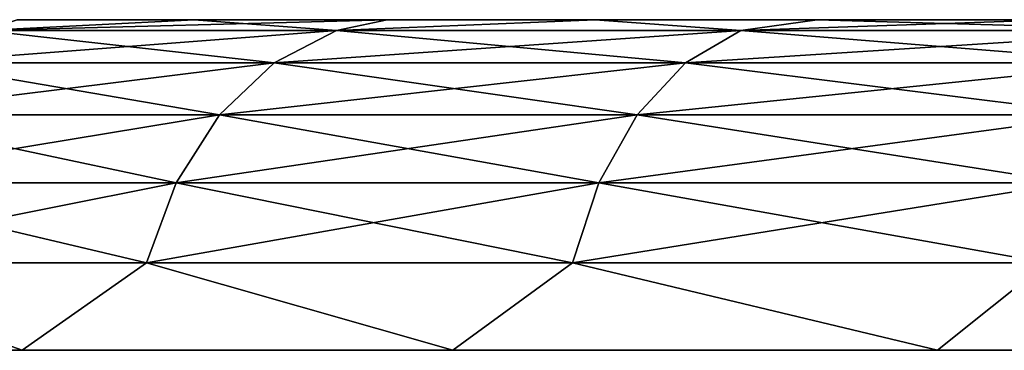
# Model space of a CAD drawing. Header units: millimetres. Extents: x -112 to 112, y -55 to 40.
# Tile 115 of 171: x -2.133 to -1.589, y 34.817 to 35. Entities that reach past the tile are written whole.
import ezdxf

# ---------------------------------------------------------------- set-up
doc = ezdxf.new("R2010")
doc.units = ezdxf.units.MM
doc.header["$LTSCALE"] = 52.148148
doc.layers.add('56', color=7, linetype='CONTINUOUS')
doc.layers.add('58', color=7, linetype='CONTINUOUS')

msp = doc.modelspace()

# ---------------------------------------------------------------- linework, layer by layer
at = {"layer": '56', "linetype": 'Continuous'}
for points in [[(-2.03625, 35, 23.31263), (-2.1341, 35, 23.1761), (-2.15251, 34.99397, 23.23577), (-2.03625, 35, 23.31263)], [(-1.95772, 34.99397, 23.48439), (-2.03625, 35, 23.31263), (-2.15251, 34.99397, 23.23577), (-1.95772, 34.99397, 23.48439)], [(-2.03625, 35, 20.18737), (-1.92968, 35, 20.05753), (-2.15251, 34.99397, 20.26423), (-2.03625, 35, 20.18737)], [(-2.15251, 34.99397, 20.26423), (-1.92968, 35, 20.05753), (-1.95772, 34.99397, 20.01561), (-2.15251, 34.99397, 20.26423)], [(-2.1341, 35, 20.3239), (-2.03625, 35, 20.18737), (-2.15251, 34.99397, 20.26423), (-2.1341, 35, 20.3239)], [(-1.92968, 35, 23.44247), (-2.03625, 35, 23.31263), (-1.95772, 34.99397, 23.48439), (-1.92968, 35, 23.44247)], [(-1.81484, 35, 23.56506), (-1.92968, 35, 23.44247), (-1.95772, 34.99397, 23.48439), (-1.81484, 35, 23.56506)], [(-1.73439, 34.99397, 23.70772), (-1.81484, 35, 23.56506), (-1.95772, 34.99397, 23.48439), (-1.73439, 34.99397, 23.70772)], [(-1.92968, 35, 20.05753), (-1.81485, 35, 19.93494), (-1.95772, 34.99397, 20.01561), (-1.92968, 35, 20.05753)], [(-1.95772, 34.99397, 20.01561), (-1.81485, 35, 19.93494), (-1.73439, 34.99397, 19.79228), (-1.95772, 34.99397, 20.01561)], [(-1.81485, 35, 19.93494), (-1.69224, 35, 19.82012), (-1.73439, 34.99397, 19.79228), (-1.81485, 35, 19.93494)], [(-1.69224, 35, 23.67988), (-1.81484, 35, 23.56506), (-1.73439, 34.99397, 23.70772), (-1.69224, 35, 23.67988)], [(-1.48577, 34.99397, 23.90251), (-1.69224, 35, 23.67988), (-1.73439, 34.99397, 23.70772), (-1.48577, 34.99397, 23.90251)], [(-1.73439, 34.99397, 19.79228), (-1.56239, 35, 19.71356), (-1.48577, 34.99397, 19.59749), (-1.73439, 34.99397, 19.79228)], [(-1.69224, 35, 19.82012), (-1.56239, 35, 19.71356), (-1.73439, 34.99397, 19.79228), (-1.69224, 35, 19.82012)], [(-1.56238, 35, 23.78644), (-1.69224, 35, 23.67988), (-1.48577, 34.99397, 23.90251), (-1.56238, 35, 23.78644)], [(-2.15251, 34.99397, 20.26423), (-1.95772, 34.99397, 20.01561), (-2.19039, 34.97611, 20.23808), (-2.15251, 34.99397, 20.26423)], [(-2.19039, 34.97611, 20.23808), (-1.95772, 34.99397, 20.01561), (-1.99218, 34.97611, 19.98508), (-2.19039, 34.97611, 20.23808)], [(-1.99218, 34.97611, 23.51492), (-2.15251, 34.99397, 23.23577), (-2.19039, 34.97611, 23.26192), (-1.99218, 34.97611, 23.51492)], [(-1.95772, 34.99397, 23.48439), (-2.15251, 34.99397, 23.23577), (-1.99218, 34.97611, 23.51492), (-1.95772, 34.99397, 23.48439)], [(-1.95772, 34.99397, 20.01561), (-1.73439, 34.99397, 19.79228), (-1.99218, 34.97611, 19.98508), (-1.95772, 34.99397, 20.01561)], [(-1.99218, 34.97611, 19.98508), (-1.73439, 34.99397, 19.79228), (-1.76492, 34.97611, 19.75782), (-1.99218, 34.97611, 19.98508)], [(-1.76492, 34.97611, 23.74218), (-1.95772, 34.99397, 23.48439), (-1.99218, 34.97611, 23.51492), (-1.76492, 34.97611, 23.74218)], [(-1.73439, 34.99397, 23.70772), (-1.95772, 34.99397, 23.48439), (-1.76492, 34.97611, 23.74218), (-1.73439, 34.99397, 23.70772)], [(-1.73439, 34.99397, 19.79228), (-1.48577, 34.99397, 19.59749), (-1.76492, 34.97611, 19.75782), (-1.73439, 34.99397, 19.79228)], [(-1.76492, 34.97611, 19.75782), (-1.48577, 34.99397, 19.59749), (-1.51192, 34.97611, 19.55961), (-1.76492, 34.97611, 19.75782)], [(-1.51192, 34.97611, 23.94039), (-1.73439, 34.99397, 23.70772), (-1.76492, 34.97611, 23.74218), (-1.51192, 34.97611, 23.94039)], [(-1.48577, 34.99397, 23.90251), (-1.73439, 34.99397, 23.70772), (-1.51192, 34.97611, 23.94039), (-1.48577, 34.99397, 23.90251)], [(-2.02231, 34.94752, 23.54161), (-2.19039, 34.97611, 23.26192), (-2.22352, 34.94752, 23.28479), (-2.02231, 34.94752, 23.54161)], [(-2.22352, 34.94752, 20.21521), (-1.99218, 34.97611, 19.98508), (-2.02231, 34.94752, 19.95839), (-2.22352, 34.94752, 20.21521)], [(-2.19039, 34.97611, 20.23808), (-1.99218, 34.97611, 19.98508), (-2.22352, 34.94752, 20.21521), (-2.19039, 34.97611, 20.23808)], [(-1.99218, 34.97611, 23.51492), (-2.19039, 34.97611, 23.26192), (-2.02231, 34.94752, 23.54161), (-1.99218, 34.97611, 23.51492)], [(-1.79161, 34.94752, 23.77231), (-1.99218, 34.97611, 23.51492), (-2.02231, 34.94752, 23.54161), (-1.79161, 34.94752, 23.77231)], [(-1.99218, 34.97611, 19.98508), (-1.76492, 34.97611, 19.75782), (-2.02231, 34.94752, 19.95839), (-1.99218, 34.97611, 19.98508)], [(-2.02231, 34.94752, 19.95839), (-1.76492, 34.97611, 19.75782), (-1.79161, 34.94752, 19.72769), (-2.02231, 34.94752, 19.95839)], [(-1.76492, 34.97611, 23.74218), (-1.99218, 34.97611, 23.51492), (-1.79161, 34.94752, 23.77231), (-1.76492, 34.97611, 23.74218)], [(-1.53479, 34.94752, 23.97352), (-1.76492, 34.97611, 23.74218), (-1.79161, 34.94752, 23.77231), (-1.53479, 34.94752, 23.97352)], [(-1.76492, 34.97611, 19.75782), (-1.51192, 34.97611, 19.55961), (-1.79161, 34.94752, 19.72769), (-1.76492, 34.97611, 19.75782)], [(-1.79161, 34.94752, 19.72769), (-1.51192, 34.97611, 19.55961), (-1.53479, 34.94752, 19.52648), (-1.79161, 34.94752, 19.72769)], [(-1.51192, 34.97611, 23.94039), (-1.76492, 34.97611, 23.74218), (-1.53479, 34.94752, 23.97352), (-1.51192, 34.97611, 23.94039)], [(-2.22352, 34.94752, 20.21521), (-2.02231, 34.94752, 19.95839), (-2.24988, 34.90994, 20.19702), (-2.22352, 34.94752, 20.21521)], [(-2.24988, 34.90994, 20.19702), (-2.02231, 34.94752, 19.95839), (-2.04628, 34.90994, 19.93715), (-2.24988, 34.90994, 20.19702)], [(-2.04628, 34.90994, 23.56285), (-2.22352, 34.94752, 23.28479), (-2.24988, 34.90994, 23.30298), (-2.04628, 34.90994, 23.56285)], [(-2.02231, 34.94752, 23.54161), (-2.22352, 34.94752, 23.28479), (-2.04628, 34.90994, 23.56285), (-2.02231, 34.94752, 23.54161)], [(-2.02231, 34.94752, 19.95839), (-1.79161, 34.94752, 19.72769), (-2.04628, 34.90994, 19.93715), (-2.02231, 34.94752, 19.95839)], [(-1.81285, 34.90994, 23.79628), (-2.02231, 34.94752, 23.54161), (-2.04628, 34.90994, 23.56285), (-1.81285, 34.90994, 23.79628)], [(-2.04628, 34.90994, 19.93715), (-1.79161, 34.94752, 19.72769), (-1.81285, 34.90994, 19.70372), (-2.04628, 34.90994, 19.93715)], [(-1.79161, 34.94752, 23.77231), (-2.02231, 34.94752, 23.54161), (-1.81285, 34.90994, 23.79628), (-1.79161, 34.94752, 23.77231)], [(-1.79161, 34.94752, 19.72769), (-1.53479, 34.94752, 19.52648), (-1.81285, 34.90994, 19.70372), (-1.79161, 34.94752, 19.72769)], [(-1.55298, 34.90994, 23.99988), (-1.79161, 34.94752, 23.77231), (-1.81285, 34.90994, 23.79628), (-1.55298, 34.90994, 23.99988)], [(-1.81285, 34.90994, 19.70372), (-1.53479, 34.94752, 19.52648), (-1.55298, 34.90994, 19.50012), (-1.81285, 34.90994, 19.70372)], [(-1.53479, 34.94752, 23.97352), (-1.79161, 34.94752, 23.77231), (-1.55298, 34.90994, 23.99988), (-1.53479, 34.94752, 23.97352)], [(-2.24988, 34.90994, 20.19702), (-2.04628, 34.90994, 19.93715), (-2.26785, 34.86566, 20.18461), (-2.24988, 34.90994, 20.19702)], [(-2.26785, 34.86566, 20.18461), (-2.04628, 34.90994, 19.93715), (-2.06263, 34.86566, 19.92267), (-2.26785, 34.86566, 20.18461)], [(-2.06263, 34.86566, 23.57733), (-2.24988, 34.90994, 23.30298), (-2.26785, 34.86566, 23.31539), (-2.06263, 34.86566, 23.57733)], [(-2.04628, 34.90994, 23.56285), (-2.24988, 34.90994, 23.30298), (-2.06263, 34.86566, 23.57733), (-2.04628, 34.90994, 23.56285)], [(-2.04628, 34.90994, 19.93715), (-1.81285, 34.90994, 19.70372), (-2.06263, 34.86566, 19.92267), (-2.04628, 34.90994, 19.93715)], [(-2.06263, 34.86566, 19.92267), (-1.81285, 34.90994, 19.70372), (-1.82733, 34.86566, 19.68737), (-2.06263, 34.86566, 19.92267)], [(-1.82733, 34.86566, 23.81263), (-2.04628, 34.90994, 23.56285), (-2.06263, 34.86566, 23.57733), (-1.82733, 34.86566, 23.81263)], [(-1.81285, 34.90994, 23.79628), (-2.04628, 34.90994, 23.56285), (-1.82733, 34.86566, 23.81263), (-1.81285, 34.90994, 23.79628)], [(-1.81285, 34.90994, 19.70372), (-1.55298, 34.90994, 19.50012), (-1.82733, 34.86566, 19.68737), (-1.81285, 34.90994, 19.70372)], [(-1.82733, 34.86566, 19.68737), (-1.55298, 34.90994, 19.50012), (-1.56539, 34.86566, 19.48215), (-1.82733, 34.86566, 19.68737)], [(-1.56539, 34.86566, 24.01785), (-1.81285, 34.90994, 23.79628), (-1.82733, 34.86566, 23.81263), (-1.56539, 34.86566, 24.01785)], [(-1.55298, 34.90994, 23.99988), (-1.81285, 34.90994, 23.79628), (-1.56539, 34.86566, 24.01785), (-1.55298, 34.90994, 23.99988)], [(-2.33539, 34.81743, 20.26792), (-2.26785, 34.86566, 20.18461), (-2.13122, 34.81743, 19.9869), (-2.33539, 34.81743, 20.26792)], [(-2.13122, 34.81743, 23.5131), (-2.26785, 34.86566, 23.31539), (-2.33539, 34.81743, 23.23208), (-2.13122, 34.81743, 23.5131)], [(-2.06263, 34.86566, 23.57733), (-2.26785, 34.86566, 23.31539), (-2.13122, 34.81743, 23.5131), (-2.06263, 34.86566, 23.57733)], [(-2.26785, 34.86566, 20.18461), (-2.06263, 34.86566, 19.92267), (-2.13122, 34.81743, 19.9869), (-2.26785, 34.86566, 20.18461)], [(-1.89344, 34.81743, 23.76631), (-2.06263, 34.86566, 23.57733), (-2.13122, 34.81743, 23.5131), (-1.89344, 34.81743, 23.76631)], [(-2.13122, 34.81743, 19.9869), (-2.06263, 34.86566, 19.92267), (-1.89344, 34.81743, 19.73369), (-2.13122, 34.81743, 19.9869)], [(-1.82733, 34.86566, 23.81263), (-2.06263, 34.86566, 23.57733), (-1.89344, 34.81743, 23.76631), (-1.82733, 34.86566, 23.81263)], [(-2.06263, 34.86566, 19.92267), (-1.82733, 34.86566, 19.68737), (-1.89344, 34.81743, 19.73369), (-2.06263, 34.86566, 19.92267)], [(-1.6258, 34.81743, 23.98772), (-1.82733, 34.86566, 23.81263), (-1.89344, 34.81743, 23.76631), (-1.6258, 34.81743, 23.98772)], [(-1.89344, 34.81743, 19.73369), (-1.82733, 34.86566, 19.68737), (-1.6258, 34.81743, 19.51228), (-1.89344, 34.81743, 19.73369)], [(-1.56539, 34.86566, 24.01785), (-1.82733, 34.86566, 23.81263), (-1.6258, 34.81743, 23.98772), (-1.56539, 34.86566, 24.01785)], [(-1.82733, 34.86566, 19.68737), (-1.56539, 34.86566, 19.48215), (-1.6258, 34.81743, 19.51228), (-1.82733, 34.86566, 19.68737)], [(-1.33252, 34.81743, 24.17384), (-1.56539, 34.86566, 24.01785), (-1.6258, 34.81743, 23.98772), (-1.33252, 34.81743, 24.17384)], [(-1.6258, 34.81743, 19.51228), (-1.56539, 34.86566, 19.48215), (-1.33252, 34.81743, 19.32616), (-1.6258, 34.81743, 19.51228)]]:
    msp.add_3dface(points, dxfattribs=at)
at = {"layer": '58', "linetype": 'Continuous'}
for points in [[(-2.03625, 35, -20.18737), (-2.1341, 35, -20.3239), (-2.15251, 34.99397, -20.26423), (-2.03625, 35, -20.18737)], [(-1.95772, 34.99397, -20.01561), (-2.03625, 35, -20.18737), (-2.15251, 34.99397, -20.26423), (-1.95772, 34.99397, -20.01561)], [(-2.1341, 35, -23.1761), (-2.03625, 35, -23.31263), (-2.15251, 34.99397, -23.23577), (-2.1341, 35, -23.1761)], [(-2.15251, 34.99397, -23.23577), (-1.92968, 35, -23.44247), (-1.95772, 34.99397, -23.48439), (-2.15251, 34.99397, -23.23577)], [(-2.03625, 35, -23.31263), (-1.92968, 35, -23.44247), (-2.15251, 34.99397, -23.23577), (-2.03625, 35, -23.31263)], [(-1.92968, 35, -20.05753), (-2.03625, 35, -20.18737), (-1.95772, 34.99397, -20.01561), (-1.92968, 35, -20.05753)], [(-1.81484, 35, -19.93494), (-1.92968, 35, -20.05753), (-1.95772, 34.99397, -20.01561), (-1.81484, 35, -19.93494)], [(-1.73439, 34.99397, -19.79228), (-1.81484, 35, -19.93494), (-1.95772, 34.99397, -20.01561), (-1.73439, 34.99397, -19.79228)], [(-1.95772, 34.99397, -23.48439), (-1.81485, 35, -23.56506), (-1.73439, 34.99397, -23.70772), (-1.95772, 34.99397, -23.48439)], [(-1.92968, 35, -23.44247), (-1.81485, 35, -23.56506), (-1.95772, 34.99397, -23.48439), (-1.92968, 35, -23.44247)], [(-1.81485, 35, -23.56506), (-1.69224, 35, -23.67988), (-1.73439, 34.99397, -23.70772), (-1.81485, 35, -23.56506)], [(-1.69224, 35, -19.82012), (-1.81484, 35, -19.93494), (-1.73439, 34.99397, -19.79228), (-1.69224, 35, -19.82012)], [(-1.48577, 34.99397, -19.59749), (-1.69224, 35, -19.82012), (-1.73439, 34.99397, -19.79228), (-1.48577, 34.99397, -19.59749)], [(-1.69224, 35, -23.67988), (-1.56239, 35, -23.78644), (-1.73439, 34.99397, -23.70772), (-1.69224, 35, -23.67988)], [(-1.73439, 34.99397, -23.70772), (-1.56239, 35, -23.78644), (-1.48577, 34.99397, -23.90251), (-1.73439, 34.99397, -23.70772)], [(-1.56238, 35, -19.71356), (-1.69224, 35, -19.82012), (-1.48577, 34.99397, -19.59749), (-1.56238, 35, -19.71356)], [(-2.15251, 34.99397, -23.23577), (-1.95772, 34.99397, -23.48439), (-2.19039, 34.97611, -23.26192), (-2.15251, 34.99397, -23.23577)], [(-2.19039, 34.97611, -23.26192), (-1.95772, 34.99397, -23.48439), (-1.99218, 34.97611, -23.51492), (-2.19039, 34.97611, -23.26192)], [(-1.99218, 34.97611, -19.98508), (-2.15251, 34.99397, -20.26423), (-2.19039, 34.97611, -20.23808), (-1.99218, 34.97611, -19.98508)], [(-1.95772, 34.99397, -20.01561), (-2.15251, 34.99397, -20.26423), (-1.99218, 34.97611, -19.98508), (-1.95772, 34.99397, -20.01561)], [(-1.95772, 34.99397, -23.48439), (-1.73439, 34.99397, -23.70772), (-1.99218, 34.97611, -23.51492), (-1.95772, 34.99397, -23.48439)], [(-1.99218, 34.97611, -23.51492), (-1.73439, 34.99397, -23.70772), (-1.76492, 34.97611, -23.74218), (-1.99218, 34.97611, -23.51492)], [(-1.76492, 34.97611, -19.75782), (-1.95772, 34.99397, -20.01561), (-1.99218, 34.97611, -19.98508), (-1.76492, 34.97611, -19.75782)], [(-1.73439, 34.99397, -19.79228), (-1.95772, 34.99397, -20.01561), (-1.76492, 34.97611, -19.75782), (-1.73439, 34.99397, -19.79228)], [(-1.73439, 34.99397, -23.70772), (-1.48577, 34.99397, -23.90251), (-1.76492, 34.97611, -23.74218), (-1.73439, 34.99397, -23.70772)], [(-1.76492, 34.97611, -23.74218), (-1.48577, 34.99397, -23.90251), (-1.51192, 34.97611, -23.94039), (-1.76492, 34.97611, -23.74218)], [(-1.51192, 34.97611, -19.55961), (-1.73439, 34.99397, -19.79228), (-1.76492, 34.97611, -19.75782), (-1.51192, 34.97611, -19.55961)], [(-1.48577, 34.99397, -19.59749), (-1.73439, 34.99397, -19.79228), (-1.51192, 34.97611, -19.55961), (-1.48577, 34.99397, -19.59749)], [(-2.02231, 34.94752, -19.95839), (-2.19039, 34.97611, -20.23808), (-2.22352, 34.94752, -20.21521), (-2.02231, 34.94752, -19.95839)], [(-2.22352, 34.94752, -23.28479), (-1.99218, 34.97611, -23.51492), (-2.02231, 34.94752, -23.54161), (-2.22352, 34.94752, -23.28479)], [(-2.19039, 34.97611, -23.26192), (-1.99218, 34.97611, -23.51492), (-2.22352, 34.94752, -23.28479), (-2.19039, 34.97611, -23.26192)], [(-1.99218, 34.97611, -19.98508), (-2.19039, 34.97611, -20.23808), (-2.02231, 34.94752, -19.95839), (-1.99218, 34.97611, -19.98508)], [(-1.79161, 34.94752, -19.72769), (-1.99218, 34.97611, -19.98508), (-2.02231, 34.94752, -19.95839), (-1.79161, 34.94752, -19.72769)], [(-1.99218, 34.97611, -23.51492), (-1.76492, 34.97611, -23.74218), (-2.02231, 34.94752, -23.54161), (-1.99218, 34.97611, -23.51492)], [(-2.02231, 34.94752, -23.54161), (-1.76492, 34.97611, -23.74218), (-1.79161, 34.94752, -23.77231), (-2.02231, 34.94752, -23.54161)], [(-1.76492, 34.97611, -19.75782), (-1.99218, 34.97611, -19.98508), (-1.79161, 34.94752, -19.72769), (-1.76492, 34.97611, -19.75782)], [(-1.53479, 34.94752, -19.52648), (-1.76492, 34.97611, -19.75782), (-1.79161, 34.94752, -19.72769), (-1.53479, 34.94752, -19.52648)], [(-1.76492, 34.97611, -23.74218), (-1.51192, 34.97611, -23.94039), (-1.79161, 34.94752, -23.77231), (-1.76492, 34.97611, -23.74218)], [(-1.79161, 34.94752, -23.77231), (-1.51192, 34.97611, -23.94039), (-1.53479, 34.94752, -23.97352), (-1.79161, 34.94752, -23.77231)], [(-1.51192, 34.97611, -19.55961), (-1.76492, 34.97611, -19.75782), (-1.53479, 34.94752, -19.52648), (-1.51192, 34.97611, -19.55961)], [(-2.22352, 34.94752, -23.28479), (-2.02231, 34.94752, -23.54161), (-2.24988, 34.90994, -23.30298), (-2.22352, 34.94752, -23.28479)], [(-2.24988, 34.90994, -23.30298), (-2.02231, 34.94752, -23.54161), (-2.04628, 34.90994, -23.56285), (-2.24988, 34.90994, -23.30298)], [(-2.04628, 34.90994, -19.93715), (-2.22352, 34.94752, -20.21521), (-2.24988, 34.90994, -20.19702), (-2.04628, 34.90994, -19.93715)], [(-2.02231, 34.94752, -19.95839), (-2.22352, 34.94752, -20.21521), (-2.04628, 34.90994, -19.93715), (-2.02231, 34.94752, -19.95839)], [(-2.02231, 34.94752, -23.54161), (-1.79161, 34.94752, -23.77231), (-2.04628, 34.90994, -23.56285), (-2.02231, 34.94752, -23.54161)], [(-1.81285, 34.90994, -19.70372), (-2.02231, 34.94752, -19.95839), (-2.04628, 34.90994, -19.93715), (-1.81285, 34.90994, -19.70372)], [(-2.04628, 34.90994, -23.56285), (-1.79161, 34.94752, -23.77231), (-1.81285, 34.90994, -23.79628), (-2.04628, 34.90994, -23.56285)], [(-1.79161, 34.94752, -19.72769), (-2.02231, 34.94752, -19.95839), (-1.81285, 34.90994, -19.70372), (-1.79161, 34.94752, -19.72769)], [(-1.79161, 34.94752, -23.77231), (-1.53479, 34.94752, -23.97352), (-1.81285, 34.90994, -23.79628), (-1.79161, 34.94752, -23.77231)], [(-1.55298, 34.90994, -19.50012), (-1.79161, 34.94752, -19.72769), (-1.81285, 34.90994, -19.70372), (-1.55298, 34.90994, -19.50012)], [(-1.81285, 34.90994, -23.79628), (-1.53479, 34.94752, -23.97352), (-1.55298, 34.90994, -23.99988), (-1.81285, 34.90994, -23.79628)], [(-1.53479, 34.94752, -19.52648), (-1.79161, 34.94752, -19.72769), (-1.55298, 34.90994, -19.50012), (-1.53479, 34.94752, -19.52648)], [(-2.24988, 34.90994, -23.30298), (-2.04628, 34.90994, -23.56285), (-2.26785, 34.86566, -23.31539), (-2.24988, 34.90994, -23.30298)], [(-2.26785, 34.86566, -23.31539), (-2.04628, 34.90994, -23.56285), (-2.06263, 34.86566, -23.57733), (-2.26785, 34.86566, -23.31539)], [(-2.06263, 34.86566, -19.92267), (-2.24988, 34.90994, -20.19702), (-2.26785, 34.86566, -20.18461), (-2.06263, 34.86566, -19.92267)], [(-2.04628, 34.90994, -19.93715), (-2.24988, 34.90994, -20.19702), (-2.06263, 34.86566, -19.92267), (-2.04628, 34.90994, -19.93715)], [(-2.04628, 34.90994, -23.56285), (-1.81285, 34.90994, -23.79628), (-2.06263, 34.86566, -23.57733), (-2.04628, 34.90994, -23.56285)], [(-2.06263, 34.86566, -23.57733), (-1.81285, 34.90994, -23.79628), (-1.82733, 34.86566, -23.81263), (-2.06263, 34.86566, -23.57733)], [(-1.82733, 34.86566, -19.68737), (-2.04628, 34.90994, -19.93715), (-2.06263, 34.86566, -19.92267), (-1.82733, 34.86566, -19.68737)], [(-1.81285, 34.90994, -19.70372), (-2.04628, 34.90994, -19.93715), (-1.82733, 34.86566, -19.68737), (-1.81285, 34.90994, -19.70372)], [(-1.81285, 34.90994, -23.79628), (-1.55298, 34.90994, -23.99988), (-1.82733, 34.86566, -23.81263), (-1.81285, 34.90994, -23.79628)], [(-1.82733, 34.86566, -23.81263), (-1.55298, 34.90994, -23.99988), (-1.56539, 34.86566, -24.01785), (-1.82733, 34.86566, -23.81263)], [(-1.56539, 34.86566, -19.48215), (-1.81285, 34.90994, -19.70372), (-1.82733, 34.86566, -19.68737), (-1.56539, 34.86566, -19.48215)], [(-1.55298, 34.90994, -19.50012), (-1.81285, 34.90994, -19.70372), (-1.56539, 34.86566, -19.48215), (-1.55298, 34.90994, -19.50012)], [(-2.33539, 34.81743, -23.23208), (-2.26785, 34.86566, -23.31539), (-2.13122, 34.81743, -23.5131), (-2.33539, 34.81743, -23.23208)], [(-2.13122, 34.81743, -19.9869), (-2.26785, 34.86566, -20.18461), (-2.33539, 34.81743, -20.26792), (-2.13122, 34.81743, -19.9869)], [(-2.06263, 34.86566, -19.92267), (-2.26785, 34.86566, -20.18461), (-2.13122, 34.81743, -19.9869), (-2.06263, 34.86566, -19.92267)], [(-2.26785, 34.86566, -23.31539), (-2.06263, 34.86566, -23.57733), (-2.13122, 34.81743, -23.5131), (-2.26785, 34.86566, -23.31539)], [(-1.89344, 34.81743, -19.73369), (-2.06263, 34.86566, -19.92267), (-2.13122, 34.81743, -19.9869), (-1.89344, 34.81743, -19.73369)], [(-2.13122, 34.81743, -23.5131), (-2.06263, 34.86566, -23.57733), (-1.89344, 34.81743, -23.76631), (-2.13122, 34.81743, -23.5131)], [(-1.82733, 34.86566, -19.68737), (-2.06263, 34.86566, -19.92267), (-1.89344, 34.81743, -19.73369), (-1.82733, 34.86566, -19.68737)], [(-2.06263, 34.86566, -23.57733), (-1.82733, 34.86566, -23.81263), (-1.89344, 34.81743, -23.76631), (-2.06263, 34.86566, -23.57733)], [(-1.6258, 34.81743, -19.51228), (-1.82733, 34.86566, -19.68737), (-1.89344, 34.81743, -19.73369), (-1.6258, 34.81743, -19.51228)], [(-1.89344, 34.81743, -23.76631), (-1.82733, 34.86566, -23.81263), (-1.6258, 34.81743, -23.98772), (-1.89344, 34.81743, -23.76631)], [(-1.56539, 34.86566, -19.48215), (-1.82733, 34.86566, -19.68737), (-1.6258, 34.81743, -19.51228), (-1.56539, 34.86566, -19.48215)], [(-1.82733, 34.86566, -23.81263), (-1.56539, 34.86566, -24.01785), (-1.6258, 34.81743, -23.98772), (-1.82733, 34.86566, -23.81263)], [(-1.33252, 34.81743, -19.32616), (-1.56539, 34.86566, -19.48215), (-1.6258, 34.81743, -19.51228), (-1.33252, 34.81743, -19.32616)], [(-1.6258, 34.81743, -23.98772), (-1.56539, 34.86566, -24.01785), (-1.33252, 34.81743, -24.17384), (-1.6258, 34.81743, -23.98772)]]:
    msp.add_3dface(points, dxfattribs=at)

doc.saveas('drawing.dxf')
